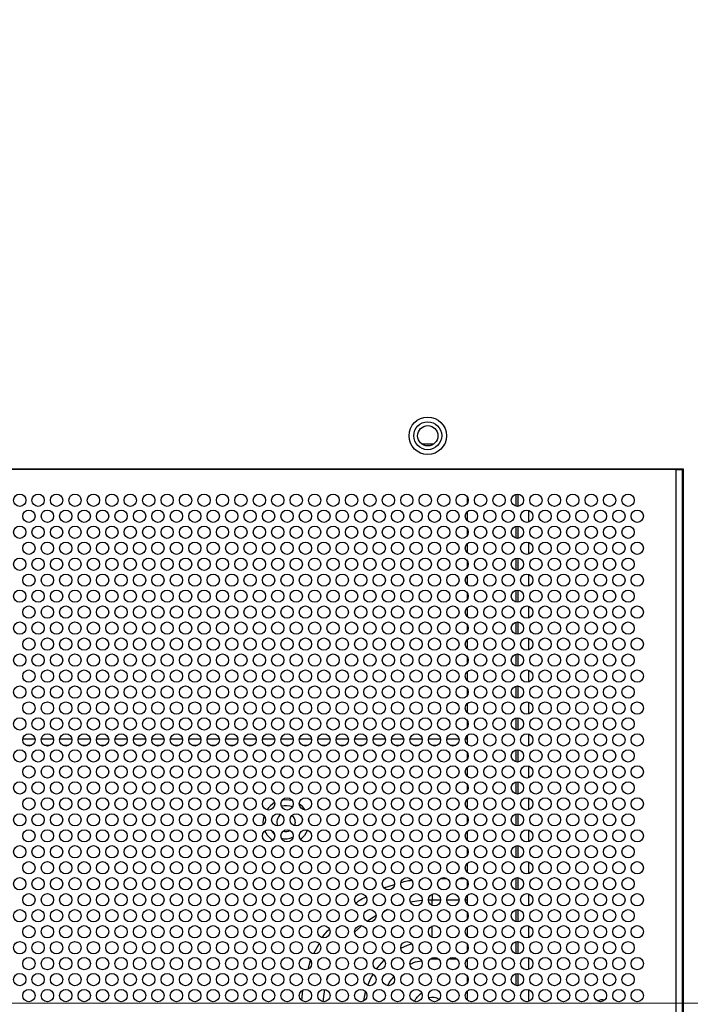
# Model space of a CAD drawing. Header units: millimetres. Extents: x 0 to 1118, y 0 to 864.
# Tile 43 of 65: x 766 to 794, y 375 to 415. Entities that reach past the tile are written whole.
import ezdxf

# ---------------------------------------------------------------- set-up
doc = ezdxf.new("R2010")
doc.units = ezdxf.units.MM
doc.styles.add('SLDTEXTSTYLE0', font='ARIAL.TTF', dxfattribs={"width": 0.948})
doc.dimstyles.new('SLDDIMSTYLE3', dxfattribs={"dimtxt": 5.650301, "dimasz": 4.572, "dimexe": 0, "dimexo": 0.0625, "dimgap": 1.412575, "dimtad": 0, "dimtih": 1, "dimtoh": 1, "dimdec": 1, "dimlfac": 4, "dimrnd": 1e-09, "dimzin": 4, "dimdsep": 46, "dimtxsty": 'SLDTEXTSTYLE0', "dimsah": 1, "dimcen": 0.09, "dimadec": 0, "dimazin": 1, "dimtfac": 1, "dimtofl": 0, "dimtmove": 0, "dimatfit": 3, "dimfxl": 1, "dimfrac": 2, "dimtolj": 1, "dimtzin": 12, "dimarcsym": 0})

# ---------------------------------------------------------------- blocks, each defined once
blk = doc.blocks.new('_D_8')
at = {"color": 7, "linetype": 'Continuous', "lineweight": 0}
for p, q in [((811.483, 474.862), (680.058, 474.862)), ((681.658, 474.862), (681.658, 433.539)), ((681.658, 374.862), (681.658, 416.184)), ((811.483, 374.862), (680.058, 374.862))]:
    blk.add_line(p, q, dxfattribs=at)
for points in [[(681.658, 474.862), (680.896, 470.29), (682.42, 470.29)], [(681.658, 374.862), (682.42, 379.434), (680.896, 379.434)]]:
    blk.add_solid(points, dxfattribs=at)
at = {"color": 7, "linetype": 'Continuous', "lineweight": 0, "char_height": 5.8208, "attachment_point": 1, "style": 'SLDTEXTSTYLE0'}
for s, insert in [('400.0', (671.957, 432.365)), ('(15.75)', (669.37, 423.688))]:
    blk.add_mtext(s, dxfattribs=dict(at, insert=insert))

msp = doc.modelspace()

# ---------------------------------------------------------------- linework, layer by layer
at = {"color": 7, "linetype": 'Continuous', "lineweight": 30}
for p, q in [((782.6838, 397.619), (783.1919, 397.619)), ((793.3378, 396.5865), (747.5378, 396.5865)), ((793.0378, 396.569), (747.8378, 396.569)), ((793.0378, 396.569), (793.0378, 396.5865)), ((793.0378, 367.319), (793.0378, 396.569)), ((793.0378, 396.569), (793.2878, 396.569)), ((793.2878, 396.5865), (793.2878, 369.819)), ((793.3378, 367.019), (793.3378, 396.5865)), ((784.5378, 395.469), (784.5378, 395.169)), ((786.5378, 395.0741), (786.5378, 395.564)), ((784.5378, 394.8476), (784.5378, 394.4905)), ((787.0378, 394.9075), (787.0378, 394.4306)), ((784.5378, 394.169), (784.5378, 393.869)), ((786.5378, 393.7741), (786.5378, 394.264)), ((784.5378, 393.5476), (784.5378, 393.1905)), ((787.0378, 393.6075), (787.0378, 393.1306)), ((786.5378, 392.4741), (786.5378, 392.964)), ((784.5378, 392.869), (784.5378, 392.569)), ((784.5378, 392.2476), (784.5378, 391.8905)), ((787.0378, 392.3075), (787.0378, 391.8306)), ((784.5378, 391.569), (784.5378, 391.269)), ((786.5378, 391.1741), (786.5378, 391.664)), ((784.5378, 390.9476), (784.5378, 390.5905)), ((787.0378, 391.0075), (787.0378, 390.5306)), ((784.5378, 390.269), (784.5378, 389.969)), ((786.5378, 389.8741), (786.5378, 390.364)), ((784.5378, 389.6476), (784.5378, 389.2905)), ((787.0378, 389.7075), (787.0378, 389.2305)), ((784.5378, 388.969), (784.5378, 388.669)), ((786.5378, 388.5741), (786.5378, 389.064)), ((784.5378, 388.3476), (784.5378, 387.9905)), ((787.0378, 388.4075), (787.0378, 387.9305)), ((786.5378, 387.2741), (786.5378, 387.764)), ((784.5378, 387.669), (784.5378, 387.369)), ((784.5378, 387.0476), (784.5378, 386.6905)), ((787.0378, 387.1075), (787.0378, 386.6305)), ((784.5378, 386.369), (784.5378, 386.069)), ((786.5378, 385.9741), (786.5378, 386.464)), ((784.5378, 385.7476), (784.5378, 385.3905)), ((787.0378, 385.8075), (787.0378, 385.3305)), ((766.9613, 385.5965), (766.4644, 385.5965)), ((766.8268, 385.3465), (766.5988, 385.3465)), ((767.7113, 385.5965), (767.2143, 385.5965)), ((767.5768, 385.3465), (767.3488, 385.3465)), ((768.4613, 385.5965), (767.9644, 385.5965)), ((768.3268, 385.3465), (768.0988, 385.3465)), ((769.2113, 385.5965), (768.7144, 385.5965)), ((769.0768, 385.3465), (768.8488, 385.3465)), ((769.9613, 385.5965), (769.4644, 385.5965)), ((769.8268, 385.3465), (769.5988, 385.3465)), ((770.7113, 385.5965), (770.2144, 385.5965)), ((770.5768, 385.3465), (770.3488, 385.3465)), ((771.4613, 385.5965), (770.9644, 385.5965)), ((771.3268, 385.3465), (771.0988, 385.3465)), ((772.2113, 385.5965), (771.7144, 385.5965)), ((772.0768, 385.3465), (771.8488, 385.3465)), ((772.9613, 385.5965), (772.4644, 385.5965)), ((772.8268, 385.3465), (772.5988, 385.3465)), ((773.7113, 385.5965), (773.2144, 385.5965)), ((773.5768, 385.3465), (773.3488, 385.3465)), ((774.4613, 385.5965), (773.9644, 385.5965)), ((774.3268, 385.3465), (774.0988, 385.3465)), ((775.2113, 385.5965), (774.7143, 385.5965)), ((775.0768, 385.3465), (774.8488, 385.3465)), ((775.9613, 385.5965), (775.4644, 385.5965)), ((775.8268, 385.3465), (775.5988, 385.3465)), ((776.7113, 385.5965), (776.2144, 385.5965)), ((776.5768, 385.3465), (776.3488, 385.3465)), ((777.4613, 385.5965), (776.9644, 385.5965)), ((777.3268, 385.3465), (777.0988, 385.3465)), ((778.2113, 385.5965), (777.7144, 385.5965)), ((778.0768, 385.3465), (777.8488, 385.3465)), ((778.9613, 385.5965), (778.4644, 385.5965)), ((778.8268, 385.3465), (778.5988, 385.3465)), ((779.7113, 385.5965), (779.2144, 385.5965)), ((779.5768, 385.3465), (779.3488, 385.3465)), ((780.4613, 385.5965), (779.9643, 385.5965)), ((780.3268, 385.3465), (780.0988, 385.3465)), ((781.2113, 385.5965), (780.7144, 385.5965)), ((781.0768, 385.3465), (780.8488, 385.3465)), ((781.9613, 385.5965), (781.4644, 385.5965)), ((781.8268, 385.3465), (781.5988, 385.3465)), ((782.7113, 385.5965), (782.2144, 385.5965)), ((782.5768, 385.3465), (782.3488, 385.3465)), ((783.4613, 385.5965), (782.9644, 385.5965)), ((783.3268, 385.3465), (783.0988, 385.3465)), ((784.2113, 385.5965), (783.7144, 385.5965)), ((784.0768, 385.3465), (783.8488, 385.3465)), ((784.5378, 385.5965), (784.4644, 385.5965)), ((784.5378, 385.069), (784.5378, 384.769)), ((786.5378, 384.6741), (786.5378, 385.164)), ((784.5378, 384.4476), (784.5378, 384.0905)), ((787.0378, 384.5075), (787.0378, 384.0306)), ((784.5378, 383.769), (784.5378, 383.469)), ((786.5378, 383.3741), (786.5378, 383.864)), ((784.5378, 383.1476), (784.5378, 382.7905)), ((787.0378, 383.2075), (787.0378, 382.7306)), ((786.5378, 382.0741), (786.5378, 382.564)), ((777.5478, 382.2215), (777.5195, 382.0786)), ((777.8219, 382.4069), (777.8365, 382.3446)), ((778.0894, 382.3465), (778.0974, 382.2506)), ((784.5378, 382.469), (784.5378, 382.169)), ((784.5378, 381.8476), (784.5378, 381.4905)), ((787.0378, 381.9075), (787.0378, 381.4306)), ((784.5378, 381.169), (784.5378, 380.869)), ((786.5378, 380.7741), (786.5378, 381.264)), ((784.5378, 380.5476), (784.5378, 380.1905)), ((787.0378, 380.6075), (787.0378, 380.1306)), ((784.5378, 379.869), (784.5378, 379.569)), ((786.5378, 379.4741), (786.5378, 379.964)), ((784.5378, 379.2476), (784.5378, 378.8905)), ((787.0378, 379.3075), (787.0378, 378.8306)), ((784.5378, 378.569), (784.5378, 378.269)), ((786.5378, 378.1741), (786.5378, 378.664)), ((784.5378, 377.9476), (784.5378, 377.5905)), ((787.0378, 378.0075), (787.0378, 377.5306)), ((786.5378, 376.8741), (786.5378, 377.364)), ((784.5378, 377.269), (784.5378, 376.969)), ((784.5378, 376.6476), (784.5378, 376.2905)), ((787.0378, 376.7075), (787.0378, 376.2306)), ((784.5378, 375.969), (784.5378, 375.669)), ((786.5378, 375.5741), (786.5378, 376.064)), ((784.5378, 375.3476), (784.5378, 374.9905)), ((787.0378, 375.4075), (787.0378, 374.9305))]:
    msp.add_line(p, q, dxfattribs=at)
at = {"color": 8, "linetype": 'Continuous', "lineweight": 30}
for p, q in [((786.6037, 395.5685), (786.6037, 395.0695)), ((786.6037, 394.2685), (786.6037, 393.7695)), ((786.6037, 392.9685), (786.6037, 392.4695)), ((786.6037, 391.6685), (786.6037, 391.1695)), ((786.6037, 390.3685), (786.6037, 389.8695)), ((786.6037, 389.0685), (786.6037, 388.5695)), ((786.6037, 387.7685), (786.6037, 387.2695)), ((786.6037, 386.4685), (786.6037, 385.9695)), ((786.6037, 385.1685), (786.6037, 384.6695)), ((786.6037, 383.8685), (786.6037, 383.3695)), ((786.6037, 382.5685), (786.6037, 382.0695)), ((786.6037, 381.2685), (786.6037, 380.7695)), ((783.4696, 379.9393), (783.7061, 379.9393)), ((784.2196, 379.9393), (784.4561, 379.9393)), ((786.6037, 379.9685), (786.6037, 379.4695)), ((781.1537, 379.5568), (781.5832, 379.6853)), ((783.1228, 379.0554), (782.9634, 379.0526)), ((783.1228, 379.3023), (783.1228, 379.0554)), ((783.4625, 379.0554), (783.1228, 379.0554)), ((783.1228, 378.8358), (783.1228, 379.0554)), ((784.2125, 379.0554), (783.7132, 379.0554)), ((784.5378, 379.0554), (784.4632, 379.0554)), ((786.6037, 378.6685), (786.6037, 378.1695)), ((783.1228, 377.5358), (783.1228, 378.0023)), ((786.6037, 377.3685), (786.6037, 376.8695)), ((778.31, 376.8756), (778.5257, 377.2783)), ((778.0669, 376.2446), (778.1743, 376.5938)), ((783.0395, 376.6457), (783.1228, 376.6616)), ((783.1228, 376.6616), (783.1228, 376.7023)), ((783.1228, 376.6616), (783.3723, 376.6616)), ((783.8034, 376.6616), (784.1223, 376.6616)), ((786.6037, 376.0685), (786.6037, 375.5695)), ((777.8175, 374.9694), (777.8605, 375.3966)), ((780.338, 374.9526), (780.4106, 375.3219))]:
    msp.add_line(p, q, dxfattribs=at)
at = {"color": 7, "linetype": 'Continuous', "lineweight": 30, "flags": 128}
for points in [[(777.0256, 383.1348), (777.1728, 383.1465), (777.4166, 383.1138)], [(776.2523, 382.1308), (776.2478, 382.2215), (776.2832, 382.475)], [(776.6234, 381.4774), (776.4245, 381.6778), (776.3165, 381.8717)], [(776.7036, 381.7363), (776.5989, 381.8662), (776.5872, 381.8859)], [(778.0424, 381.906), (777.9212, 381.6778), (777.7675, 381.513)]]:
    msp.add_lwpolyline(points, dxfattribs=at)
at = {"color": 8, "linetype": 'Continuous', "lineweight": 30, "flags": 128}
for points in [[(782.7107, 379.0363), (782.4883, 379.01), (782.235, 378.9661)], [(781.3012, 378.6663), (781.2705, 378.6525), (781.1717, 378.6059)], [(781.8722, 378.8764), (781.8666, 378.8748), (781.6927, 378.8198)], [(780.8378, 378.4254), (780.7122, 378.3476), (780.4848, 378.1913)], [(780.2596, 378.0146), (780.2029, 377.9663), (779.9641, 377.7436)], [(781.8392, 377.0934), (782.1086, 377.2145), (782.2828, 377.2755)], [(780.8507, 376.2456), (780.8824, 376.2885), (781.1681, 376.6118)], [(778.8737, 375.9481), (778.8446, 375.8527), (778.8381, 375.8305)], [(780.4957, 375.5866), (780.6096, 375.848), (780.7123, 376.0358)], [(778.7402, 375.4175), (778.7093, 375.2311), (778.6758, 374.9218)]]:
    msp.add_lwpolyline(points, dxfattribs=at)
at = {"color": 7, "linetype": 'Continuous', "lineweight": 30}
for centre, radius in [((782.9378, 397.944), 0.7625), ((782.9378, 397.944), 0.5672), ((782.9378, 397.944), 0.4125), ((766.3378, 395.319), 0.25), ((767.0878, 395.319), 0.25), ((767.8378, 395.319), 0.25), ((768.5878, 395.319), 0.25), ((769.3378, 395.319), 0.25), ((770.0878, 395.319), 0.25), ((770.8378, 395.319), 0.25), ((771.5878, 395.319), 0.25), ((772.3378, 395.319), 0.25), ((773.0878, 395.319), 0.25), ((773.8378, 395.319), 0.25), ((774.5878, 395.319), 0.25), ((775.3378, 395.319), 0.25), ((776.0878, 395.319), 0.25), ((776.8378, 395.319), 0.25), ((777.5878, 395.319), 0.25), ((778.3378, 395.319), 0.25), ((779.0878, 395.319), 0.25), ((779.8378, 395.319), 0.25), ((780.5878, 395.319), 0.25), ((781.3378, 395.319), 0.25), ((782.0878, 395.319), 0.25), ((782.8378, 395.319), 0.25), ((783.5878, 395.319), 0.25), ((784.3378, 395.319), 0.25), ((785.0878, 395.319), 0.25), ((785.8378, 395.319), 0.25), ((786.5878, 395.319), 0.25), ((787.3378, 395.319), 0.25), ((788.0878, 395.319), 0.25), ((788.8378, 395.319), 0.25), ((789.5878, 395.319), 0.25), ((790.3378, 395.319), 0.25), ((791.0878, 395.319), 0.25), ((766.7128, 394.669), 0.25), ((767.4628, 394.669), 0.25), ((768.2128, 394.669), 0.25), ((768.9628, 394.669), 0.25), ((769.7128, 394.669), 0.25), ((770.4628, 394.669), 0.25), ((771.2128, 394.669), 0.25), ((771.9628, 394.669), 0.25), ((772.7128, 394.669), 0.25), ((773.4628, 394.669), 0.25), ((774.2128, 394.669), 0.25), ((774.9628, 394.669), 0.25), ((775.7128, 394.669), 0.25), ((776.4628, 394.669), 0.25), ((777.2128, 394.669), 0.25), ((777.9628, 394.669), 0.25), ((778.7128, 394.669), 0.25), ((779.4628, 394.669), 0.25), ((780.2128, 394.669), 0.25), ((780.9628, 394.669), 0.25), ((781.7128, 394.669), 0.25), ((782.4628, 394.669), 0.25), ((783.2128, 394.669), 0.25), ((783.9628, 394.669), 0.25), ((784.7128, 394.669), 0.25), ((785.4628, 394.669), 0.25), ((786.2128, 394.669), 0.25), ((786.9628, 394.669), 0.25), ((787.7128, 394.669), 0.25), ((788.4628, 394.669), 0.25), ((789.2128, 394.669), 0.25), ((789.9628, 394.669), 0.25), ((790.7128, 394.669), 0.25), ((791.4628, 394.669), 0.25), ((766.3378, 394.019), 0.25), ((767.0878, 394.019), 0.25), ((767.8378, 394.019), 0.25), ((768.5878, 394.019), 0.25), ((769.3378, 394.019), 0.25), ((770.0878, 394.019), 0.25), ((770.8378, 394.019), 0.25), ((771.5878, 394.019), 0.25), ((772.3378, 394.019), 0.25), ((773.0878, 394.019), 0.25), ((773.8378, 394.019), 0.25), ((774.5878, 394.019), 0.25), ((775.3378, 394.019), 0.25), ((776.0878, 394.019), 0.25), ((776.8378, 394.019), 0.25), ((777.5878, 394.019), 0.25), ((778.3378, 394.019), 0.25), ((779.0878, 394.019), 0.25), ((779.8378, 394.019), 0.25), ((780.5878, 394.019), 0.25), ((781.3378, 394.019), 0.25), ((782.0878, 394.019), 0.25), ((782.8378, 394.019), 0.25), ((783.5878, 394.019), 0.25), ((784.3378, 394.019), 0.25), ((785.0878, 394.019), 0.25), ((785.8378, 394.019), 0.25), ((786.5878, 394.019), 0.25), ((787.3378, 394.019), 0.25), ((788.0878, 394.019), 0.25), ((788.8378, 394.019), 0.25), ((789.5878, 394.019), 0.25), ((790.3378, 394.019), 0.25), ((791.0878, 394.019), 0.25), ((766.7128, 393.369), 0.25), ((767.4628, 393.369), 0.25), ((768.2128, 393.369), 0.25), ((768.9628, 393.369), 0.25), ((769.7128, 393.369), 0.25), ((770.4628, 393.369), 0.25), ((771.2128, 393.369), 0.25), ((771.9628, 393.369), 0.25), ((772.7128, 393.369), 0.25), ((773.4628, 393.369), 0.25), ((774.2128, 393.369), 0.25), ((774.9628, 393.369), 0.25), ((775.7128, 393.369), 0.25), ((776.4628, 393.369), 0.25), ((777.2128, 393.369), 0.25), ((777.9628, 393.369), 0.25), ((778.7128, 393.369), 0.25), ((779.4628, 393.369), 0.25), ((780.2128, 393.369), 0.25), ((780.9628, 393.369), 0.25), ((781.7128, 393.369), 0.25), ((782.4628, 393.369), 0.25), ((783.2128, 393.369), 0.25), ((783.9628, 393.369), 0.25), ((784.7128, 393.369), 0.25), ((785.4628, 393.369), 0.25), ((786.2128, 393.369), 0.25), ((786.9628, 393.369), 0.25), ((787.7128, 393.369), 0.25), ((788.4628, 393.369), 0.25), ((789.2128, 393.369), 0.25), ((789.9628, 393.369), 0.25), ((790.7128, 393.369), 0.25), ((791.4628, 393.369), 0.25), ((766.3378, 392.719), 0.25), ((767.0878, 392.719), 0.25), ((767.8378, 392.719), 0.25), ((768.5878, 392.719), 0.25), ((769.3378, 392.719), 0.25), ((770.0878, 392.719), 0.25), ((770.8378, 392.719), 0.25), ((771.5878, 392.719), 0.25), ((772.3378, 392.719), 0.25), ((773.0878, 392.719), 0.25), ((773.8378, 392.719), 0.25), ((774.5878, 392.719), 0.25), ((775.3378, 392.719), 0.25), ((776.0878, 392.719), 0.25), ((776.8378, 392.719), 0.25), ((777.5878, 392.719), 0.25), ((778.3378, 392.719), 0.25), ((779.0878, 392.719), 0.25), ((779.8378, 392.719), 0.25), ((780.5878, 392.719), 0.25), ((781.3378, 392.719), 0.25), ((782.0878, 392.719), 0.25), ((782.8378, 392.719), 0.25), ((783.5878, 392.719), 0.25), ((784.3378, 392.719), 0.25), ((785.0878, 392.719), 0.25), ((785.8378, 392.719), 0.25), ((786.5878, 392.719), 0.25), ((787.3378, 392.719), 0.25), ((788.0878, 392.719), 0.25), ((788.8378, 392.719), 0.25), ((789.5878, 392.719), 0.25), ((790.3378, 392.719), 0.25), ((791.0878, 392.719), 0.25), ((766.7128, 392.069), 0.25), ((767.4628, 392.069), 0.25), ((768.2128, 392.069), 0.25), ((768.9628, 392.069), 0.25), ((769.7128, 392.069), 0.25), ((770.4628, 392.069), 0.25), ((771.2128, 392.069), 0.25), ((771.9628, 392.069), 0.25), ((772.7128, 392.069), 0.25), ((773.4628, 392.069), 0.25), ((774.2128, 392.069), 0.25), ((774.9628, 392.069), 0.25), ((775.7128, 392.069), 0.25), ((776.4628, 392.069), 0.25), ((777.2128, 392.069), 0.25), ((777.9628, 392.069), 0.25), ((778.7128, 392.069), 0.25), ((779.4628, 392.069), 0.25), ((780.2128, 392.069), 0.25), ((780.9628, 392.069), 0.25), ((781.7128, 392.069), 0.25), ((782.4628, 392.069), 0.25), ((783.2128, 392.069), 0.25), ((783.9628, 392.069), 0.25), ((784.7128, 392.069), 0.25), ((785.4628, 392.069), 0.25), ((786.2128, 392.069), 0.25), ((786.9628, 392.069), 0.25), ((787.7128, 392.069), 0.25), ((788.4628, 392.069), 0.25), ((789.2128, 392.069), 0.25), ((789.9628, 392.069), 0.25), ((790.7128, 392.069), 0.25), ((791.4628, 392.069), 0.25), ((766.3378, 391.419), 0.25), ((767.0878, 391.419), 0.25), ((767.8378, 391.419), 0.25), ((768.5878, 391.419), 0.25), ((769.3378, 391.419), 0.25), ((770.0878, 391.419), 0.25), ((770.8378, 391.419), 0.25), ((771.5878, 391.419), 0.25), ((772.3378, 391.419), 0.25), ((773.0878, 391.419), 0.25), ((773.8378, 391.419), 0.25), ((774.5878, 391.419), 0.25), ((775.3378, 391.419), 0.25), ((776.0878, 391.419), 0.25), ((776.8378, 391.419), 0.25), ((777.5878, 391.419), 0.25), ((778.3378, 391.419), 0.25), ((779.0878, 391.419), 0.25), ((779.8378, 391.419), 0.25), ((780.5878, 391.419), 0.25), ((781.3378, 391.419), 0.25), ((782.0878, 391.419), 0.25), ((782.8378, 391.419), 0.25), ((783.5878, 391.419), 0.25), ((784.3378, 391.419), 0.25), ((785.0878, 391.419), 0.25), ((785.8378, 391.419), 0.25), ((786.5878, 391.419), 0.25), ((787.3378, 391.419), 0.25), ((788.0878, 391.419), 0.25), ((788.8378, 391.419), 0.25), ((789.5878, 391.419), 0.25), ((790.3378, 391.419), 0.25), ((791.0878, 391.419), 0.25), ((766.7128, 390.769), 0.25), ((767.4628, 390.769), 0.25), ((768.2128, 390.769), 0.25), ((768.9628, 390.769), 0.25), ((769.7128, 390.769), 0.25), ((770.4628, 390.769), 0.25), ((771.2128, 390.769), 0.25), ((771.9628, 390.769), 0.25), ((772.7128, 390.769), 0.25), ((773.4628, 390.769), 0.25), ((774.2128, 390.769), 0.25), ((774.9628, 390.769), 0.25), ((775.7128, 390.769), 0.25), ((776.4628, 390.769), 0.25), ((777.2128, 390.769), 0.25), ((777.9628, 390.769), 0.25), ((778.7128, 390.769), 0.25), ((779.4628, 390.769), 0.25), ((780.2128, 390.769), 0.25), ((780.9628, 390.769), 0.25), ((781.7128, 390.769), 0.25), ((782.4628, 390.769), 0.25), ((783.2128, 390.769), 0.25), ((783.9628, 390.769), 0.25), ((784.7128, 390.769), 0.25), ((785.4628, 390.769), 0.25), ((786.2128, 390.769), 0.25), ((786.9628, 390.769), 0.25), ((787.7128, 390.769), 0.25), ((788.4628, 390.769), 0.25), ((789.2128, 390.769), 0.25), ((789.9628, 390.769), 0.25), ((790.7128, 390.769), 0.25), ((791.4628, 390.769), 0.25), ((766.3378, 390.119), 0.25), ((767.0878, 390.119), 0.25), ((767.8378, 390.119), 0.25), ((768.5878, 390.119), 0.25), ((769.3378, 390.119), 0.25), ((770.0878, 390.119), 0.25), ((770.8378, 390.119), 0.25), ((771.5878, 390.119), 0.25), ((772.3378, 390.119), 0.25), ((773.0878, 390.119), 0.25), ((773.8378, 390.119), 0.25), ((774.5878, 390.119), 0.25), ((775.3378, 390.119), 0.25), ((776.0878, 390.119), 0.25), ((776.8378, 390.119), 0.25), ((777.5878, 390.119), 0.25), ((778.3378, 390.119), 0.25), ((779.0878, 390.119), 0.25), ((779.8378, 390.119), 0.25), ((780.5878, 390.119), 0.25), ((781.3378, 390.119), 0.25), ((782.0878, 390.119), 0.25), ((782.8378, 390.119), 0.25), ((783.5878, 390.119), 0.25), ((784.3378, 390.119), 0.25), ((785.0878, 390.119), 0.25), ((785.8378, 390.119), 0.25), ((786.5878, 390.119), 0.25), ((787.3378, 390.119), 0.25), ((788.0878, 390.119), 0.25), ((788.8378, 390.119), 0.25), ((789.5878, 390.119), 0.25), ((790.3378, 390.119), 0.25), ((791.0878, 390.119), 0.25), ((766.7128, 389.469), 0.25), ((767.4628, 389.469), 0.25), ((768.2128, 389.469), 0.25), ((768.9628, 389.469), 0.25), ((769.7128, 389.469), 0.25), ((770.4628, 389.469), 0.25), ((771.2128, 389.469), 0.25), ((771.9628, 389.469), 0.25), ((772.7128, 389.469), 0.25), ((773.4628, 389.469), 0.25), ((774.2128, 389.469), 0.25), ((774.9628, 389.469), 0.25), ((775.7128, 389.469), 0.25), ((776.4628, 389.469), 0.25), ((777.2128, 389.469), 0.25), ((777.9628, 389.469), 0.25), ((778.7128, 389.469), 0.25), ((779.4628, 389.469), 0.25), ((780.2128, 389.469), 0.25), ((780.9628, 389.469), 0.25), ((781.7128, 389.469), 0.25), ((782.4628, 389.469), 0.25), ((783.2128, 389.469), 0.25), ((783.9628, 389.469), 0.25), ((784.7128, 389.469), 0.25), ((785.4628, 389.469), 0.25), ((786.2128, 389.469), 0.25), ((786.9628, 389.469), 0.25), ((787.7128, 389.469), 0.25), ((788.4628, 389.469), 0.25), ((789.2128, 389.469), 0.25), ((789.9628, 389.469), 0.25), ((790.7128, 389.469), 0.25), ((791.4628, 389.469), 0.25), ((766.3378, 388.819), 0.25), ((767.0878, 388.819), 0.25), ((767.8378, 388.819), 0.25), ((768.5878, 388.819), 0.25), ((769.3378, 388.819), 0.25), ((770.0878, 388.819), 0.25), ((770.8378, 388.819), 0.25), ((771.5878, 388.819), 0.25), ((772.3378, 388.819), 0.25), ((773.0878, 388.819), 0.25), ((773.8378, 388.819), 0.25), ((774.5878, 388.819), 0.25), ((775.3378, 388.819), 0.25), ((776.0878, 388.819), 0.25), ((776.8378, 388.819), 0.25), ((777.5878, 388.819), 0.25), ((778.3378, 388.819), 0.25), ((779.0878, 388.819), 0.25), ((779.8378, 388.819), 0.25), ((780.5878, 388.819), 0.25), ((781.3378, 388.819), 0.25), ((782.0878, 388.819), 0.25), ((782.8378, 388.819), 0.25), ((783.5878, 388.819), 0.25), ((784.3378, 388.819), 0.25), ((785.0878, 388.819), 0.25), ((785.8378, 388.819), 0.25), ((786.5878, 388.819), 0.25), ((787.3378, 388.819), 0.25), ((788.0878, 388.819), 0.25), ((788.8378, 388.819), 0.25), ((789.5878, 388.819), 0.25), ((790.3378, 388.819), 0.25), ((791.0878, 388.819), 0.25), ((766.7128, 388.169), 0.25), ((767.4628, 388.169), 0.25), ((768.2128, 388.169), 0.25), ((768.9628, 388.169), 0.25), ((769.7128, 388.169), 0.25), ((770.4628, 388.169), 0.25), ((771.2128, 388.169), 0.25), ((771.9628, 388.169), 0.25), ((772.7128, 388.169), 0.25), ((773.4628, 388.169), 0.25), ((774.2128, 388.169), 0.25), ((774.9628, 388.169), 0.25), ((775.7128, 388.169), 0.25), ((776.4628, 388.169), 0.25), ((777.2128, 388.169), 0.25), ((777.9628, 388.169), 0.25), ((778.7128, 388.169), 0.25), ((779.4628, 388.169), 0.25), ((780.2128, 388.169), 0.25), ((780.9628, 388.169), 0.25), ((781.7128, 388.169), 0.25), ((782.4628, 388.169), 0.25), ((783.2128, 388.169), 0.25), ((783.9628, 388.169), 0.25), ((784.7128, 388.169), 0.25), ((785.4628, 388.169), 0.25), ((786.2128, 388.169), 0.25), ((786.9628, 388.169), 0.25), ((787.7128, 388.169), 0.25), ((788.4628, 388.169), 0.25), ((789.2128, 388.169), 0.25), ((789.9628, 388.169), 0.25), ((790.7128, 388.169), 0.25), ((791.4628, 388.169), 0.25), ((766.3378, 387.519), 0.25), ((767.0878, 387.519), 0.25), ((767.8378, 387.519), 0.25), ((768.5878, 387.519), 0.25), ((769.3378, 387.519), 0.25), ((770.0878, 387.519), 0.25), ((770.8378, 387.519), 0.25), ((771.5878, 387.519), 0.25), ((772.3378, 387.519), 0.25), ((773.0878, 387.519), 0.25), ((773.8378, 387.519), 0.25), ((774.5878, 387.519), 0.25), ((775.3378, 387.519), 0.25), ((776.0878, 387.519), 0.25), ((776.8378, 387.519), 0.25), ((777.5878, 387.519), 0.25), ((778.3378, 387.519), 0.25), ((779.0878, 387.519), 0.25), ((779.8378, 387.519), 0.25), ((780.5878, 387.519), 0.25), ((781.3378, 387.519), 0.25), ((782.0878, 387.519), 0.25), ((782.8378, 387.519), 0.25), ((783.5878, 387.519), 0.25), ((784.3378, 387.519), 0.25), ((785.0878, 387.519), 0.25), ((785.8378, 387.519), 0.25), ((786.5878, 387.519), 0.25), ((787.3378, 387.519), 0.25), ((788.0878, 387.519), 0.25), ((788.8378, 387.519), 0.25), ((789.5878, 387.519), 0.25), ((790.3378, 387.519), 0.25), ((791.0878, 387.519), 0.25), ((766.7128, 386.869), 0.25), ((767.4628, 386.869), 0.25), ((768.2128, 386.869), 0.25), ((768.9628, 386.869), 0.25), ((769.7128, 386.869), 0.25), ((770.4628, 386.869), 0.25), ((771.2128, 386.869), 0.25), ((771.9628, 386.869), 0.25), ((772.7128, 386.869), 0.25), ((773.4628, 386.869), 0.25), ((774.2128, 386.869), 0.25), ((774.9628, 386.869), 0.25), ((775.7128, 386.869), 0.25), ((776.4628, 386.869), 0.25), ((777.2128, 386.869), 0.25), ((777.9628, 386.869), 0.25), ((778.7128, 386.869), 0.25), ((779.4628, 386.869), 0.25), ((780.2128, 386.869), 0.25), ((780.9628, 386.869), 0.25), ((781.7128, 386.869), 0.25), ((782.4628, 386.869), 0.25), ((783.2128, 386.869), 0.25), ((783.9628, 386.869), 0.25), ((784.7128, 386.869), 0.25), ((785.4628, 386.869), 0.25), ((786.2128, 386.869), 0.25), ((786.9628, 386.869), 0.25), ((787.7128, 386.869), 0.25), ((788.4628, 386.869), 0.25), ((789.2128, 386.869), 0.25), ((789.9628, 386.869), 0.25), ((790.7128, 386.869), 0.25), ((791.4628, 386.869), 0.25), ((766.3378, 386.219), 0.25), ((767.0878, 386.219), 0.25), ((767.8378, 386.219), 0.25), ((768.5878, 386.219), 0.25), ((769.3378, 386.219), 0.25), ((770.0878, 386.219), 0.25), ((770.8378, 386.219), 0.25), ((771.5878, 386.219), 0.25), ((772.3378, 386.219), 0.25), ((773.0878, 386.219), 0.25), ((773.8378, 386.219), 0.25), ((774.5878, 386.219), 0.25), ((775.3378, 386.219), 0.25), ((776.0878, 386.219), 0.25), ((776.8378, 386.219), 0.25), ((777.5878, 386.219), 0.25), ((778.3378, 386.219), 0.25), ((779.0878, 386.219), 0.25), ((779.8378, 386.219), 0.25), ((780.5878, 386.219), 0.25), ((781.3378, 386.219), 0.25), ((782.0878, 386.219), 0.25), ((782.8378, 386.219), 0.25), ((783.5878, 386.219), 0.25), ((784.3378, 386.219), 0.25), ((785.0878, 386.219), 0.25), ((785.8378, 386.219), 0.25), ((786.5878, 386.219), 0.25), ((787.3378, 386.219), 0.25), ((788.0878, 386.219), 0.25), ((788.8378, 386.219), 0.25), ((789.5878, 386.219), 0.25), ((790.3378, 386.219), 0.25), ((791.0878, 386.219), 0.25), ((766.7128, 385.569), 0.25), ((767.4628, 385.569), 0.25), ((768.2128, 385.569), 0.25), ((768.9628, 385.569), 0.25), ((769.7128, 385.569), 0.25), ((770.4628, 385.569), 0.25), ((771.2128, 385.569), 0.25), ((771.9628, 385.569), 0.25), ((772.7128, 385.569), 0.25), ((773.4628, 385.569), 0.25), ((774.2128, 385.569), 0.25), ((774.9628, 385.569), 0.25), ((775.7128, 385.569), 0.25), ((776.4628, 385.569), 0.25), ((777.2128, 385.569), 0.25), ((777.9628, 385.569), 0.25), ((778.7128, 385.569), 0.25), ((779.4628, 385.569), 0.25), ((780.2128, 385.569), 0.25), ((780.9628, 385.569), 0.25), ((781.7128, 385.569), 0.25), ((782.4628, 385.569), 0.25), ((783.2128, 385.569), 0.25), ((783.9628, 385.569), 0.25), ((784.7128, 385.569), 0.25), ((785.4628, 385.569), 0.25), ((786.2128, 385.569), 0.25), ((786.9628, 385.569), 0.25), ((787.7128, 385.569), 0.25), ((788.4628, 385.569), 0.25), ((789.2128, 385.569), 0.25), ((789.9628, 385.569), 0.25), ((790.7128, 385.569), 0.25), ((791.4628, 385.569), 0.25), ((766.3378, 384.919), 0.25), ((767.0878, 384.919), 0.25), ((767.8378, 384.919), 0.25), ((768.5878, 384.919), 0.25), ((769.3378, 384.919), 0.25), ((770.0878, 384.919), 0.25), ((770.8378, 384.919), 0.25), ((771.5878, 384.919), 0.25), ((772.3378, 384.919), 0.25), ((773.0878, 384.919), 0.25), ((773.8378, 384.919), 0.25), ((774.5878, 384.919), 0.25), ((775.3378, 384.919), 0.25), ((776.0878, 384.919), 0.25), ((776.8378, 384.919), 0.25), ((777.5878, 384.919), 0.25), ((778.3378, 384.919), 0.25), ((779.0878, 384.919), 0.25), ((779.8378, 384.919), 0.25), ((780.5878, 384.919), 0.25), ((781.3378, 384.919), 0.25), ((782.0878, 384.919), 0.25), ((782.8378, 384.919), 0.25), ((783.5878, 384.919), 0.25), ((784.3378, 384.919), 0.25), ((785.0878, 384.919), 0.25), ((785.8378, 384.919), 0.25), ((786.5878, 384.919), 0.25), ((787.3378, 384.919), 0.25), ((788.0878, 384.919), 0.25), ((788.8378, 384.919), 0.25), ((789.5878, 384.919), 0.25), ((790.3378, 384.919), 0.25), ((791.0878, 384.919), 0.25), ((766.7128, 384.269), 0.25), ((767.4628, 384.269), 0.25), ((768.2128, 384.269), 0.25), ((768.9628, 384.269), 0.25), ((769.7128, 384.269), 0.25), ((770.4628, 384.269), 0.25), ((771.2128, 384.269), 0.25), ((771.9628, 384.269), 0.25), ((772.7128, 384.269), 0.25), ((773.4628, 384.269), 0.25), ((774.2128, 384.269), 0.25), ((774.9628, 384.269), 0.25), ((775.7128, 384.269), 0.25), ((776.4628, 384.269), 0.25), ((777.2128, 384.269), 0.25), ((777.9628, 384.269), 0.25), ((778.7128, 384.269), 0.25), ((779.4628, 384.269), 0.25), ((780.2128, 384.269), 0.25), ((780.9628, 384.269), 0.25), ((781.7128, 384.269), 0.25), ((782.4628, 384.269), 0.25), ((783.2128, 384.269), 0.25), ((783.9628, 384.269), 0.25), ((784.7128, 384.269), 0.25), ((785.4628, 384.269), 0.25), ((786.2128, 384.269), 0.25), ((786.9628, 384.269), 0.25), ((787.7128, 384.269), 0.25), ((788.4628, 384.269), 0.25), ((789.2128, 384.269), 0.25), ((789.9628, 384.269), 0.25), ((790.7128, 384.269), 0.25), ((791.4628, 384.269), 0.25), ((766.3378, 383.619), 0.25), ((767.0878, 383.619), 0.25), ((767.8378, 383.619), 0.25), ((768.5878, 383.619), 0.25), ((769.3378, 383.619), 0.25), ((770.0878, 383.619), 0.25), ((770.8378, 383.619), 0.25), ((771.5878, 383.619), 0.25), ((772.3378, 383.619), 0.25), ((773.0878, 383.619), 0.25), ((773.8378, 383.619), 0.25), ((774.5878, 383.619), 0.25), ((775.3378, 383.619), 0.25), ((776.0878, 383.619), 0.25), ((776.8378, 383.619), 0.25), ((777.5878, 383.619), 0.25), ((778.3378, 383.619), 0.25), ((779.0878, 383.619), 0.25), ((779.8378, 383.619), 0.25), ((780.5878, 383.619), 0.25), ((781.3378, 383.619), 0.25), ((782.0878, 383.619), 0.25), ((782.8378, 383.619), 0.25), ((783.5878, 383.619), 0.25), ((784.3378, 383.619), 0.25), ((785.0878, 383.619), 0.25), ((785.8378, 383.619), 0.25), ((786.5878, 383.619), 0.25), ((787.3378, 383.619), 0.25), ((788.0878, 383.619), 0.25), ((788.8378, 383.619), 0.25), ((789.5878, 383.619), 0.25), ((790.3378, 383.619), 0.25), ((791.0878, 383.619), 0.25), ((766.7128, 382.969), 0.25), ((767.4628, 382.969), 0.25), ((768.2128, 382.969), 0.25), ((768.9628, 382.969), 0.25), ((769.7128, 382.969), 0.25), ((770.4628, 382.969), 0.25), ((771.2128, 382.969), 0.25), ((771.9628, 382.969), 0.25), ((772.7128, 382.969), 0.25), ((773.4628, 382.969), 0.25), ((774.2128, 382.969), 0.25), ((774.9628, 382.969), 0.25), ((775.7128, 382.969), 0.25), ((776.4628, 382.969), 0.25), ((777.2128, 382.969), 0.25), ((777.9628, 382.969), 0.25), ((778.7128, 382.969), 0.25), ((779.4628, 382.969), 0.25), ((780.2128, 382.969), 0.25), ((780.9628, 382.969), 0.25), ((781.7128, 382.969), 0.25), ((782.4628, 382.969), 0.25), ((783.2128, 382.969), 0.25), ((783.9628, 382.969), 0.25), ((784.7128, 382.969), 0.25), ((785.4628, 382.969), 0.25), ((786.2128, 382.969), 0.25), ((786.9628, 382.969), 0.25), ((787.7128, 382.969), 0.25), ((788.4628, 382.969), 0.25), ((789.2128, 382.969), 0.25), ((789.9628, 382.969), 0.25), ((790.7128, 382.969), 0.25), ((791.4628, 382.969), 0.25), ((766.3378, 382.319), 0.25), ((767.0878, 382.319), 0.25), ((767.8378, 382.319), 0.25), ((768.5878, 382.319), 0.25), ((769.3378, 382.319), 0.25), ((770.0878, 382.319), 0.25), ((770.8378, 382.319), 0.25), ((771.5878, 382.319), 0.25), ((772.3378, 382.319), 0.25), ((773.0878, 382.319), 0.25), ((773.8378, 382.319), 0.25), ((774.5878, 382.319), 0.25), ((775.3378, 382.319), 0.25), ((776.0878, 382.319), 0.25), ((776.8378, 382.319), 0.25), ((777.5878, 382.319), 0.25), ((778.3378, 382.319), 0.25), ((779.0878, 382.319), 0.25), ((779.8378, 382.319), 0.25), ((780.5878, 382.319), 0.25), ((781.3378, 382.319), 0.25), ((782.0878, 382.319), 0.25), ((782.8378, 382.319), 0.25), ((783.5878, 382.319), 0.25), ((784.3378, 382.319), 0.25), ((785.0878, 382.319), 0.25), ((785.8378, 382.319), 0.25), ((786.5878, 382.319), 0.25), ((787.3378, 382.319), 0.25), ((788.0878, 382.319), 0.25), ((788.8378, 382.319), 0.25), ((789.5878, 382.319), 0.25), ((790.3378, 382.319), 0.25), ((791.0878, 382.319), 0.25), ((766.7128, 381.669), 0.25), ((767.4628, 381.669), 0.25), ((768.2128, 381.669), 0.25), ((768.9628, 381.669), 0.25), ((769.7128, 381.669), 0.25), ((770.4628, 381.669), 0.25), ((771.2128, 381.669), 0.25), ((771.9628, 381.669), 0.25), ((772.7128, 381.669), 0.25), ((773.4628, 381.669), 0.25), ((774.2128, 381.669), 0.25), ((774.9628, 381.669), 0.25), ((775.7128, 381.669), 0.25), ((776.4628, 381.669), 0.25), ((777.2128, 381.669), 0.25), ((777.9628, 381.669), 0.25), ((778.7128, 381.669), 0.25), ((779.4628, 381.669), 0.25), ((780.2128, 381.669), 0.25), ((780.9628, 381.669), 0.25), ((781.7128, 381.669), 0.25), ((782.4628, 381.669), 0.25), ((783.2128, 381.669), 0.25), ((783.9628, 381.669), 0.25), ((784.7128, 381.669), 0.25), ((785.4628, 381.669), 0.25), ((786.2128, 381.669), 0.25), ((786.9628, 381.669), 0.25), ((787.7128, 381.669), 0.25), ((788.4628, 381.669), 0.25), ((789.2128, 381.669), 0.25), ((789.9628, 381.669), 0.25), ((790.7128, 381.669), 0.25), ((791.4628, 381.669), 0.25), ((766.3378, 381.019), 0.25), ((767.0878, 381.019), 0.25), ((767.8378, 381.019), 0.25), ((768.5878, 381.019), 0.25), ((769.3378, 381.019), 0.25), ((770.0878, 381.019), 0.25), ((770.8378, 381.019), 0.25), ((771.5878, 381.019), 0.25), ((772.3378, 381.019), 0.25), ((773.0878, 381.019), 0.25), ((773.8378, 381.019), 0.25), ((774.5878, 381.019), 0.25), ((775.3378, 381.019), 0.25), ((776.0878, 381.019), 0.25), ((776.8378, 381.019), 0.25), ((777.5878, 381.019), 0.25), ((778.3378, 381.019), 0.25), ((779.0878, 381.019), 0.25), ((779.8378, 381.019), 0.25), ((780.5878, 381.019), 0.25), ((781.3378, 381.019), 0.25), ((782.0878, 381.019), 0.25), ((782.8378, 381.019), 0.25), ((783.5878, 381.019), 0.25), ((784.3378, 381.019), 0.25), ((785.0878, 381.019), 0.25), ((785.8378, 381.019), 0.25), ((786.5878, 381.019), 0.25), ((787.3378, 381.019), 0.25), ((788.0878, 381.019), 0.25), ((788.8378, 381.019), 0.25), ((789.5878, 381.019), 0.25), ((790.3378, 381.019), 0.25), ((791.0878, 381.019), 0.25), ((766.7128, 380.369), 0.25), ((767.4628, 380.369), 0.25), ((768.2128, 380.369), 0.25), ((768.9628, 380.369), 0.25), ((769.7128, 380.369), 0.25), ((770.4628, 380.369), 0.25), ((771.2128, 380.369), 0.25), ((771.9628, 380.369), 0.25), ((772.7128, 380.369), 0.25), ((773.4628, 380.369), 0.25), ((774.2128, 380.369), 0.25), ((774.9628, 380.369), 0.25), ((775.7128, 380.369), 0.25), ((776.4628, 380.369), 0.25), ((777.2128, 380.369), 0.25), ((777.9628, 380.369), 0.25), ((778.7128, 380.369), 0.25), ((779.4628, 380.369), 0.25), ((780.2128, 380.369), 0.25), ((780.9628, 380.369), 0.25), ((781.7128, 380.369), 0.25), ((782.4628, 380.369), 0.25), ((783.2128, 380.369), 0.25), ((783.9628, 380.369), 0.25), ((784.7128, 380.369), 0.25), ((785.4628, 380.369), 0.25), ((786.2128, 380.369), 0.25), ((786.9628, 380.369), 0.25), ((787.7128, 380.369), 0.25), ((788.4628, 380.369), 0.25), ((789.2128, 380.369), 0.25), ((789.9628, 380.369), 0.25), ((790.7128, 380.369), 0.25), ((791.4628, 380.369), 0.25), ((766.3378, 379.719), 0.25), ((767.0878, 379.719), 0.25), ((767.8378, 379.719), 0.25), ((768.5878, 379.719), 0.25), ((769.3378, 379.719), 0.25), ((770.0878, 379.719), 0.25), ((770.8378, 379.719), 0.25), ((771.5878, 379.719), 0.25), ((772.3378, 379.719), 0.25), ((773.0878, 379.719), 0.25), ((773.8378, 379.719), 0.25), ((774.5878, 379.719), 0.25), ((775.3378, 379.719), 0.25), ((776.0878, 379.719), 0.25), ((776.8378, 379.719), 0.25), ((777.5878, 379.719), 0.25), ((778.3378, 379.719), 0.25), ((779.0878, 379.719), 0.25), ((779.8378, 379.719), 0.25), ((780.5878, 379.719), 0.25), ((781.3378, 379.719), 0.25), ((782.0878, 379.719), 0.25), ((782.8378, 379.719), 0.25), ((783.5878, 379.719), 0.25), ((784.3378, 379.719), 0.25), ((785.0878, 379.719), 0.25), ((785.8378, 379.719), 0.25), ((786.5878, 379.719), 0.25), ((787.3378, 379.719), 0.25), ((788.0878, 379.719), 0.25), ((788.8378, 379.719), 0.25), ((789.5878, 379.719), 0.25), ((790.3378, 379.719), 0.25), ((791.0878, 379.719), 0.25), ((766.7128, 379.069), 0.25), ((767.4628, 379.069), 0.25), ((768.2128, 379.069), 0.25), ((768.9628, 379.069), 0.25), ((769.7128, 379.069), 0.25), ((770.4628, 379.069), 0.25), ((771.2128, 379.069), 0.25), ((771.9628, 379.069), 0.25), ((772.7128, 379.069), 0.25), ((773.4628, 379.069), 0.25), ((774.2128, 379.069), 0.25), ((774.9628, 379.069), 0.25), ((775.7128, 379.069), 0.25), ((776.4628, 379.069), 0.25), ((777.2128, 379.069), 0.25), ((777.9628, 379.069), 0.25), ((778.7128, 379.069), 0.25), ((779.4628, 379.069), 0.25), ((780.2128, 379.069), 0.25), ((780.9628, 379.069), 0.25), ((781.7128, 379.069), 0.25), ((782.4628, 379.069), 0.25), ((783.2128, 379.069), 0.25), ((783.9628, 379.069), 0.25), ((784.7128, 379.069), 0.25), ((785.4628, 379.069), 0.25), ((786.2128, 379.069), 0.25), ((786.9628, 379.069), 0.25), ((787.7128, 379.069), 0.25), ((788.4628, 379.069), 0.25), ((789.2128, 379.069), 0.25), ((789.9628, 379.069), 0.25), ((790.7128, 379.069), 0.25), ((791.4628, 379.069), 0.25), ((766.3378, 378.419), 0.25), ((767.0878, 378.419), 0.25), ((767.8378, 378.419), 0.25), ((768.5878, 378.419), 0.25), ((769.3378, 378.419), 0.25), ((770.0878, 378.419), 0.25), ((770.8378, 378.419), 0.25), ((771.5878, 378.419), 0.25), ((772.3378, 378.419), 0.25), ((773.0878, 378.419), 0.25), ((773.8378, 378.419), 0.25), ((774.5878, 378.419), 0.25), ((775.3378, 378.419), 0.25), ((776.0878, 378.419), 0.25), ((776.8378, 378.419), 0.25), ((777.5878, 378.419), 0.25), ((778.3378, 378.419), 0.25), ((779.0878, 378.419), 0.25), ((779.8378, 378.419), 0.25), ((780.5878, 378.419), 0.25), ((781.3378, 378.419), 0.25), ((782.0878, 378.419), 0.25), ((782.8378, 378.419), 0.25), ((783.5878, 378.419), 0.25), ((784.3378, 378.419), 0.25), ((785.0878, 378.419), 0.25), ((785.8378, 378.419), 0.25), ((786.5878, 378.419), 0.25), ((787.3378, 378.419), 0.25), ((788.0878, 378.419), 0.25), ((788.8378, 378.419), 0.25), ((789.5878, 378.419), 0.25), ((790.3378, 378.419), 0.25), ((791.0878, 378.419), 0.25), ((766.7128, 377.769), 0.25), ((767.4628, 377.769), 0.25), ((768.2128, 377.769), 0.25), ((768.9628, 377.769), 0.25), ((769.7128, 377.769), 0.25), ((770.4628, 377.769), 0.25), ((771.2128, 377.769), 0.25), ((771.9628, 377.769), 0.25), ((772.7128, 377.769), 0.25), ((773.4628, 377.769), 0.25), ((774.2128, 377.769), 0.25), ((774.9628, 377.769), 0.25), ((775.7128, 377.769), 0.25), ((776.4628, 377.769), 0.25), ((777.2128, 377.769), 0.25), ((777.9628, 377.769), 0.25), ((778.7128, 377.769), 0.25), ((779.4628, 377.769), 0.25), ((780.2128, 377.769), 0.25), ((780.9628, 377.769), 0.25), ((781.7128, 377.769), 0.25), ((782.4628, 377.769), 0.25), ((783.2128, 377.769), 0.25), ((783.9628, 377.769), 0.25), ((784.7128, 377.769), 0.25), ((785.4628, 377.769), 0.25), ((786.2128, 377.769), 0.25), ((786.9628, 377.769), 0.25), ((787.7128, 377.769), 0.25), ((788.4628, 377.769), 0.25), ((789.2128, 377.769), 0.25), ((789.9628, 377.769), 0.25), ((790.7128, 377.769), 0.25), ((791.4628, 377.769), 0.25), ((766.3378, 377.119), 0.25), ((767.0878, 377.119), 0.25), ((767.8378, 377.119), 0.25), ((768.5878, 377.119), 0.25), ((769.3378, 377.119), 0.25), ((770.0878, 377.119), 0.25), ((770.8378, 377.119), 0.25), ((771.5878, 377.119), 0.25), ((772.3378, 377.119), 0.25), ((773.0878, 377.119), 0.25), ((773.8378, 377.119), 0.25), ((774.5878, 377.119), 0.25), ((775.3378, 377.119), 0.25), ((776.0878, 377.119), 0.25), ((776.8378, 377.119), 0.25), ((777.5878, 377.119), 0.25), ((778.3378, 377.119), 0.25), ((779.0878, 377.119), 0.25), ((779.8378, 377.119), 0.25), ((780.5878, 377.119), 0.25), ((781.3378, 377.119), 0.25), ((782.0878, 377.119), 0.25), ((782.8378, 377.119), 0.25), ((783.5878, 377.119), 0.25), ((784.3378, 377.119), 0.25), ((785.0878, 377.119), 0.25), ((785.8378, 377.119), 0.25), ((786.5878, 377.119), 0.25), ((787.3378, 377.119), 0.25), ((788.0878, 377.119), 0.25), ((788.8378, 377.119), 0.25), ((789.5878, 377.119), 0.25), ((790.3378, 377.119), 0.25), ((791.0878, 377.119), 0.25), ((766.7128, 376.469), 0.25), ((767.4628, 376.469), 0.25), ((768.2128, 376.469), 0.25), ((768.9628, 376.469), 0.25), ((769.7128, 376.469), 0.25), ((770.4628, 376.469), 0.25), ((771.2128, 376.469), 0.25), ((771.9628, 376.469), 0.25), ((772.7128, 376.469), 0.25), ((773.4628, 376.469), 0.25), ((774.2128, 376.469), 0.25), ((774.9628, 376.469), 0.25), ((775.7128, 376.469), 0.25), ((776.4628, 376.469), 0.25), ((777.2128, 376.469), 0.25), ((777.9628, 376.469), 0.25), ((778.7128, 376.469), 0.25), ((779.4628, 376.469), 0.25), ((780.2128, 376.469), 0.25), ((780.9628, 376.469), 0.25), ((781.7128, 376.469), 0.25), ((782.4628, 376.469), 0.25), ((783.2128, 376.469), 0.25), ((783.9628, 376.469), 0.25), ((784.7128, 376.469), 0.25), ((785.4628, 376.469), 0.25), ((786.2128, 376.469), 0.25), ((786.9628, 376.469), 0.25), ((787.7128, 376.469), 0.25), ((788.4628, 376.469), 0.25), ((789.2128, 376.469), 0.25), ((789.9628, 376.469), 0.25), ((790.7128, 376.469), 0.25), ((791.4628, 376.469), 0.25), ((766.3378, 375.819), 0.25), ((767.0878, 375.819), 0.25), ((767.8378, 375.819), 0.25), ((768.5878, 375.819), 0.25), ((769.3378, 375.819), 0.25), ((770.0878, 375.819), 0.25), ((770.8378, 375.819), 0.25), ((771.5878, 375.819), 0.25), ((772.3378, 375.819), 0.25), ((773.0878, 375.819), 0.25), ((773.8378, 375.819), 0.25), ((774.5878, 375.819), 0.25), ((775.3378, 375.819), 0.25), ((776.0878, 375.819), 0.25), ((776.8378, 375.819), 0.25), ((777.5878, 375.819), 0.25), ((778.3378, 375.819), 0.25), ((779.0878, 375.819), 0.25), ((779.8378, 375.819), 0.25), ((780.5878, 375.819), 0.25), ((781.3378, 375.819), 0.25), ((782.0878, 375.819), 0.25), ((782.8378, 375.819), 0.25), ((783.5878, 375.819), 0.25), ((784.3378, 375.819), 0.25), ((785.0878, 375.819), 0.25), ((785.8378, 375.819), 0.25), ((786.5878, 375.819), 0.25), ((787.3378, 375.819), 0.25), ((788.0878, 375.819), 0.25), ((788.8378, 375.819), 0.25), ((789.5878, 375.819), 0.25), ((790.3378, 375.819), 0.25), ((791.0878, 375.819), 0.25), ((766.7128, 375.169), 0.25), ((767.4628, 375.169), 0.25), ((768.2128, 375.169), 0.25), ((768.9628, 375.169), 0.25), ((769.7128, 375.169), 0.25), ((770.4628, 375.169), 0.25), ((771.2128, 375.169), 0.25), ((771.9628, 375.169), 0.25), ((772.7128, 375.169), 0.25), ((773.4628, 375.169), 0.25), ((774.2128, 375.169), 0.25), ((774.9628, 375.169), 0.25), ((775.7128, 375.169), 0.25), ((776.4628, 375.169), 0.25), ((777.2128, 375.169), 0.25), ((777.9628, 375.169), 0.25), ((778.7128, 375.169), 0.25), ((779.4628, 375.169), 0.25), ((780.2128, 375.169), 0.25), ((780.9628, 375.169), 0.25), ((781.7128, 375.169), 0.25), ((782.4628, 375.169), 0.25), ((783.2128, 375.169), 0.25), ((783.9628, 375.169), 0.25), ((784.7128, 375.169), 0.25), ((785.4628, 375.169), 0.25), ((786.2128, 375.169), 0.25), ((786.9628, 375.169), 0.25), ((787.7128, 375.169), 0.25), ((788.4628, 375.169), 0.25), ((789.2128, 375.169), 0.25), ((789.9628, 375.169), 0.25), ((790.7128, 375.169), 0.25), ((791.4628, 375.169), 0.25)]:
    msp.add_circle(centre, radius, dxfattribs=at)
for centre, radius, start, end in [((777.1728, 382.2215), 0.925, 120.2105, 146.84183), ((777.1728, 382.2215), 0.925, 32.55222, 54.28102), ((777.1728, 382.2215), 0.375, 123.56919, 203.97608), ((777.1728, 382.2215), 0.675, 67.58647, 106.28739), ((777.1728, 382.2215), 0.375, 0, 48.85577), ((777.1728, 382.2215), 0.375, 252.05778, 296.22399), ((777.1728, 382.2215), 0.675, 253.53446, 294.74731), ((783.1228, 374.5965), 0.5, 55.63031, 106.50154), ((790.0378, 374.569), 0.425, 77.37989, 116.87014)]:
    msp.add_arc(centre, radius, start, end, dxfattribs=at)
at = {"color": 8, "linetype": 'Continuous', "lineweight": 30}
for points, knots in [([(781.8467, 379.7642), (781.9317, 379.795), (782.0751, 379.847), (782.227, 379.8556), (782.2889, 379.8591)], [0, 0, 0, 0, 0.59267549, 1, 1, 1, 1]), ([(780.0148, 378.9245), (780.058, 378.9628), (780.1815, 379.0722), (780.3323, 379.1406), (780.4303, 379.1851)], [0, 0, 0, 0, 0.3501683, 1, 1, 1, 1]), ([(778.6595, 377.5283), (778.664, 377.5369), (778.7333, 377.6683), (778.8382, 377.7759), (778.9361, 377.8766)], [0, 0, 0, 0, 0.06537839, 1, 1, 1, 1]), ([(782.2166, 376.4409), (782.2646, 376.4687), (782.4078, 376.5517), (782.5743, 376.5676), (782.6851, 376.5781)], [0, 0, 0, 0, 0.3345464, 1, 1, 1, 1]), ([(781.3159, 375.575), (781.3403, 375.6271), (781.4017, 375.7581), (781.5, 375.865), (781.5592, 375.9294)], [0, 0, 0, 0, 0.3973432, 1, 1, 1, 1]), ([(782.3989, 374.9294), (782.4159, 374.9657), (782.4561, 375.0516), (782.5551, 375.1636), (782.6376, 375.2419), (782.6886, 375.268), (782.6912, 375.2693)], [0, 0, 0, 0, 0.2634932, 0.6223786, 0.9809701, 1, 1, 1, 1])]:
    msp.add_open_spline(points, degree=3, knots=knots, dxfattribs=at)

# ---------------------------------------------------------------- dimensions: what is measured, and where the dimension line sits
at = {"color": 7, "linetype": 'Continuous', "lineweight": 0}
dim = msp.add_linear_dim(base=(681.6584, 374.8615), p1=(813.0828, 474.8615), p2=(813.0828, 374.8615), angle=90, text='<>\\P(15.75)', dimstyle='SLDDIMSTYLE3', dxfattribs=at)
dim.commit()
dim.dimension.update_dxf_attribs({"geometry": '_D_8', "text_midpoint": (681.6584, 424.8615), "dimtype": 160})

doc.saveas('drawing.dxf')
